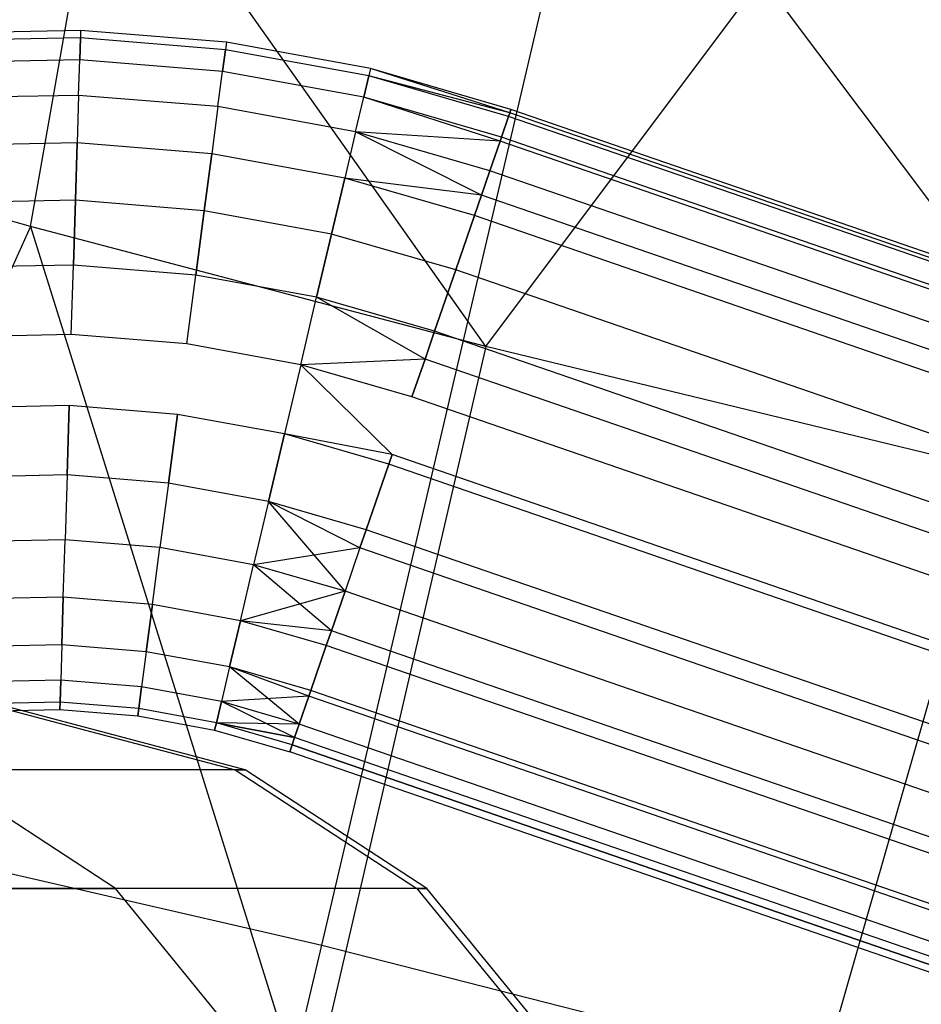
# Model space of a CAD drawing. Extents: x -11.4 to 11.4, y 1.8 to 24.6.
# Tile 105 of 199: x 2.414 to 2.54, y 13.307 to 13.444. Entities that reach past the tile are written whole.
import ezdxf

# ---------------------------------------------------------------- set-up
doc = ezdxf.new("R2010")
doc.units = 0
doc.header["$MEASUREMENT"] = 0
doc.layers.get('0').update_dxf_attribs({"color": 13, "linetype": 'CONTINUOUS'})

# ---------------------------------------------------------------- blocks, each defined once
blk = doc.blocks.new('GRUPUJ_4')
at = {"color": 0}
for p, q in [((13.82053, 11.57314, 3.48867), (13.83081, 11.63148, 3.43383)), ((13.82053, 11.57314, 3.48867), (13.83081, 11.63148, 3.43383)), ((13.88383, 11.55645, 3.48471), (13.83081, 11.63148, 3.43383)), ((13.88383, 11.55645, 3.48471), (13.83081, 11.63148, 3.43383)), ((13.86103, 11.47322, 5.01168), (13.89498, 11.61807, 5.0454)), ((13.86103, 11.47322, 5.01168), (13.89498, 11.61807, 5.0454)), ((13.88383, 11.55645, 3.48471), (13.92224, 11.60767, 3.42946)), ((13.88383, 11.55645, 3.48471), (13.92224, 11.60767, 3.42946)), ((13.97776, 11.53369, 3.48793), (13.92224, 11.60767, 3.42946)), ((13.97776, 11.53369, 3.48793), (13.92224, 11.60767, 3.42946)), ((13.82749, 11.60039, 24.69889), (13.80714, 11.59999, 24.69889)), ((13.82749, 11.60039, 24.69889), (13.80714, 11.59999, 24.69889)), ((13.82749, 11.60039, 24.69889), (13.82746, 11.59936, 24.70871)), ((13.82749, 11.60039, 24.69889), (13.82746, 11.59936, 24.70871)), ((13.82749, 11.60039, 24.69889), (13.82746, 11.59936, 24.68907)), ((13.82749, 11.60039, 24.69889), (13.82746, 11.59936, 24.68907)), ((13.84777, 11.59875, 24.69889), (13.82749, 11.60039, 24.69889)), ((13.84777, 11.59875, 24.69889), (13.82749, 11.60039, 24.69889)), ((13.82746, 11.59936, 24.70871), (13.80721, 11.59896, 24.70871)), ((13.82746, 11.59936, 24.70871), (13.80721, 11.59896, 24.70871)), ((13.82746, 11.59936, 24.68907), (13.80721, 11.59896, 24.68907)), ((13.82746, 11.59936, 24.68907), (13.80721, 11.59896, 24.68907)), ((13.82736, 11.59631, 24.71811), (13.82746, 11.59936, 24.70871)), ((13.82736, 11.59631, 24.71811), (13.82746, 11.59936, 24.70871)), ((13.82746, 11.59936, 24.68907), (13.82736, 11.59631, 24.67968)), ((13.82746, 11.59936, 24.68907), (13.82736, 11.59631, 24.67968)), ((13.84764, 11.59772, 24.70871), (13.82746, 11.59936, 24.70871)), ((13.84764, 11.59772, 24.70871), (13.82746, 11.59936, 24.70871)), ((13.84764, 11.59772, 24.68907), (13.82746, 11.59936, 24.68907)), ((13.84764, 11.59772, 24.68907), (13.82746, 11.59936, 24.68907)), ((13.84724, 11.5947, 24.71811), (13.84764, 11.59772, 24.70871)), ((13.84724, 11.5947, 24.71811), (13.84764, 11.59772, 24.70871)), ((13.84764, 11.59772, 24.68907), (13.84724, 11.5947, 24.67968)), ((13.84764, 11.59772, 24.68907), (13.84724, 11.5947, 24.67968)), ((13.84777, 11.59875, 24.69889), (13.84764, 11.59772, 24.70871)), ((13.84777, 11.59875, 24.69889), (13.84764, 11.59772, 24.70871)), ((13.84777, 11.59875, 24.69889), (13.84764, 11.59772, 24.68907)), ((13.84777, 11.59875, 24.69889), (13.84764, 11.59772, 24.68907)), ((13.86756, 11.59408, 24.70871), (13.84764, 11.59772, 24.70871)), ((13.86756, 11.59408, 24.70871), (13.84764, 11.59772, 24.70871)), ((13.86756, 11.59408, 24.68907), (13.84764, 11.59772, 24.68907)), ((13.86756, 11.59408, 24.68907), (13.84764, 11.59772, 24.68907)), ((13.86779, 11.59508, 24.69889), (13.84777, 11.59875, 24.69889)), ((13.86779, 11.59508, 24.69889), (13.84777, 11.59875, 24.69889)), ((13.93064, 11.45547, 5.01007), (13.97166, 11.59851, 5.04362)), ((13.93064, 11.45547, 5.01007), (13.97166, 11.59851, 5.04362)), ((13.82736, 11.59631, 24.71811), (13.80742, 11.59591, 24.71811)), ((13.82736, 11.59631, 24.71811), (13.80742, 11.59591, 24.71811)), ((13.82736, 11.59631, 24.67968), (13.80742, 11.59591, 24.67968)), ((13.82736, 11.59631, 24.67968), (13.80742, 11.59591, 24.67968)), ((13.82721, 11.59137, 24.72666), (13.82736, 11.59631, 24.71811)), ((13.82721, 11.59137, 24.72666), (13.82736, 11.59631, 24.71811)), ((13.82721, 11.59137, 24.67112), (13.82736, 11.59631, 24.67968)), ((13.82721, 11.59137, 24.67112), (13.82736, 11.59631, 24.67968)), ((13.84724, 11.5947, 24.71811), (13.82736, 11.59631, 24.71811)), ((13.84724, 11.5947, 24.71811), (13.82736, 11.59631, 24.71811)), ((13.84724, 11.5947, 24.67968), (13.82736, 11.59631, 24.67968)), ((13.84724, 11.5947, 24.67968), (13.82736, 11.59631, 24.67968)), ((13.86779, 11.59508, 24.69889), (13.86756, 11.59408, 24.70871)), ((13.86779, 11.59508, 24.69889), (13.86756, 11.59408, 24.70871)), ((13.86779, 11.59508, 24.69889), (13.86756, 11.59408, 24.68907)), ((13.86779, 11.59508, 24.69889), (13.86756, 11.59408, 24.68907)), ((13.88717, 11.58892, 24.70593), (13.86779, 11.59508, 24.69889)), ((13.88717, 11.58892, 24.69185), (13.86779, 11.59508, 24.69889)), ((13.88734, 11.58942, 24.69889), (13.86779, 11.59508, 24.69889)), ((13.88717, 11.58892, 24.69185), (13.86779, 11.59508, 24.69889)), ((13.88734, 11.58942, 24.69889), (13.86779, 11.59508, 24.69889)), ((13.88717, 11.58892, 24.70593), (13.86779, 11.59508, 24.69889)), ((13.84659, 11.5898, 24.72666), (13.84724, 11.5947, 24.71811)), ((13.84659, 11.5898, 24.72666), (13.84724, 11.5947, 24.71811)), ((13.84659, 11.5898, 24.67112), (13.84724, 11.5947, 24.67968)), ((13.84659, 11.5898, 24.67112), (13.84724, 11.5947, 24.67968)), ((13.86686, 11.5911, 24.71811), (13.84724, 11.5947, 24.71811)), ((13.86686, 11.5911, 24.71811), (13.84724, 11.5947, 24.71811)), ((13.86686, 11.5911, 24.67968), (13.84724, 11.5947, 24.67968)), ((13.86686, 11.5911, 24.67968), (13.84724, 11.5947, 24.67968)), ((13.86686, 11.5911, 24.71811), (13.86756, 11.59408, 24.70871)), ((13.86686, 11.5911, 24.71811), (13.86756, 11.59408, 24.70871)), ((13.86756, 11.59408, 24.68907), (13.86686, 11.5911, 24.67968)), ((13.86756, 11.59408, 24.68907), (13.86686, 11.5911, 24.67968)), ((13.88701, 11.58845, 24.70871), (13.86756, 11.59408, 24.70871)), ((13.88717, 11.58892, 24.70593), (13.86756, 11.59408, 24.70871)), ((13.88701, 11.58845, 24.70871), (13.86756, 11.59408, 24.70871)), ((13.88717, 11.58892, 24.70593), (13.86756, 11.59408, 24.70871)), ((13.88701, 11.58845, 24.68907), (13.86756, 11.59408, 24.68907)), ((13.88717, 11.58892, 24.69185), (13.86756, 11.59408, 24.68907)), ((13.88717, 11.58892, 24.69185), (13.86756, 11.59408, 24.68907)), ((13.88701, 11.58845, 24.68907), (13.86756, 11.59408, 24.68907)), ((13.82721, 11.59137, 24.72666), (13.80777, 11.59099, 24.72666)), ((13.82721, 11.59137, 24.72666), (13.80777, 11.59099, 24.72666)), ((13.82721, 11.59137, 24.67112), (13.80777, 11.59099, 24.67112)), ((13.82721, 11.59137, 24.67112), (13.80777, 11.59099, 24.67112)), ((13.82721, 11.59137, 24.72666), (13.82701, 11.58477, 24.734)), ((13.82721, 11.59137, 24.72666), (13.82701, 11.58477, 24.734)), ((13.82721, 11.59137, 24.67112), (13.82701, 11.58477, 24.66378)), ((13.82721, 11.59137, 24.67112), (13.82701, 11.58477, 24.66378)), ((13.84659, 11.5898, 24.72666), (13.82721, 11.59137, 24.72666)), ((13.84659, 11.5898, 24.72666), (13.82721, 11.59137, 24.72666)), ((13.84659, 11.5898, 24.67112), (13.82721, 11.59137, 24.67112)), ((13.84659, 11.5898, 24.67112), (13.82721, 11.59137, 24.67112)), ((13.86572, 11.5863, 24.72666), (13.86686, 11.5911, 24.71811)), ((13.86572, 11.5863, 24.72666), (13.86686, 11.5911, 24.71811)), ((13.86572, 11.5863, 24.67112), (13.86686, 11.5911, 24.67968)), ((13.86572, 11.5863, 24.67112), (13.86686, 11.5911, 24.67968)), ((13.88582, 11.585, 24.71939), (13.86686, 11.5911, 24.71811)), ((13.88601, 11.58556, 24.71811), (13.86686, 11.5911, 24.71811)), ((13.88582, 11.585, 24.71939), (13.86686, 11.5911, 24.71811)), ((13.88601, 11.58556, 24.71811), (13.86686, 11.5911, 24.71811)), ((13.88601, 11.58556, 24.67968), (13.86686, 11.5911, 24.67968)), ((13.88601, 11.58556, 24.67968), (13.86686, 11.5911, 24.67968)), ((13.88582, 11.585, 24.67839), (13.86686, 11.5911, 24.67968)), ((13.88582, 11.585, 24.67839), (13.86686, 11.5911, 24.67968)), ((13.84659, 11.5898, 24.72666), (13.84573, 11.58325, 24.734)), ((13.84659, 11.5898, 24.72666), (13.84573, 11.58325, 24.734)), ((13.84659, 11.5898, 24.67112), (13.84573, 11.58325, 24.66378)), ((13.84659, 11.5898, 24.67112), (13.84573, 11.58325, 24.66378)), ((13.86572, 11.5863, 24.72666), (13.84659, 11.5898, 24.72666)), ((13.86572, 11.5863, 24.72666), (13.84659, 11.5898, 24.72666)), ((13.86572, 11.5863, 24.67112), (13.84659, 11.5898, 24.67112)), ((13.86572, 11.5863, 24.67112), (13.84659, 11.5898, 24.67112)), ((13.88734, 11.58942, 24.69889), (13.88717, 11.58892, 24.69185)), ((13.88717, 11.58892, 24.70593), (13.88734, 11.58942, 24.69889)), ((13.88734, 11.58942, 24.69889), (13.88717, 11.58892, 24.69185)), ((13.88717, 11.58892, 24.70593), (13.88734, 11.58942, 24.69889)), ((14.07648, 11.52425, 24.69889), (13.88734, 11.58942, 24.69889)), ((14.07648, 11.52425, 24.69889), (13.88734, 11.58942, 24.69889)), ((13.88601, 11.58556, 24.71811), (13.88701, 11.58845, 24.70871)), ((13.88701, 11.58845, 24.68907), (13.88601, 11.58556, 24.67968)), ((13.88601, 11.58556, 24.71811), (13.88701, 11.58845, 24.70871)), ((13.88701, 11.58845, 24.68907), (13.88601, 11.58556, 24.67968)), ((13.88701, 11.58845, 24.70871), (13.88717, 11.58892, 24.70593)), ((13.88717, 11.58892, 24.69185), (13.88701, 11.58845, 24.68907)), ((13.88701, 11.58845, 24.70871), (13.88717, 11.58892, 24.70593)), ((13.88717, 11.58892, 24.69185), (13.88701, 11.58845, 24.68907)), ((14.07614, 11.52328, 24.70871), (13.88701, 11.58845, 24.70871)), ((14.07614, 11.52328, 24.70871), (13.88701, 11.58845, 24.70871)), ((14.07614, 11.52328, 24.68907), (13.88701, 11.58845, 24.68907)), ((14.07614, 11.52328, 24.68907), (13.88701, 11.58845, 24.68907)), ((14.07631, 11.52375, 24.69185), (13.88717, 11.58892, 24.69185)), ((14.07631, 11.52375, 24.70593), (13.88717, 11.58892, 24.70593)), ((14.07631, 11.52375, 24.69185), (13.88717, 11.58892, 24.69185)), ((14.07631, 11.52375, 24.70593), (13.88717, 11.58892, 24.70593)), ((13.86572, 11.5863, 24.72666), (13.86421, 11.57986, 24.734)), ((13.86572, 11.5863, 24.72666), (13.86421, 11.57986, 24.734)), ((13.86572, 11.5863, 24.67112), (13.86421, 11.57986, 24.66378)), ((13.86572, 11.5863, 24.67112), (13.86421, 11.57986, 24.66378)), ((13.88324, 11.5775, 24.73103), (13.86572, 11.5863, 24.72666)), ((13.88441, 11.58089, 24.72666), (13.86572, 11.5863, 24.72666)), ((13.88324, 11.5775, 24.73103), (13.86572, 11.5863, 24.72666)), ((13.88582, 11.585, 24.71939), (13.86572, 11.5863, 24.72666)), ((13.88441, 11.58089, 24.72666), (13.86572, 11.5863, 24.72666)), ((13.88582, 11.585, 24.71939), (13.86572, 11.5863, 24.72666)), ((13.88582, 11.585, 24.67839), (13.86572, 11.5863, 24.67112)), ((13.88441, 11.58089, 24.67112), (13.86572, 11.5863, 24.67112)), ((13.88324, 11.5775, 24.66676), (13.86572, 11.5863, 24.67112)), ((13.88324, 11.5775, 24.66676), (13.86572, 11.5863, 24.67112)), ((13.88441, 11.58089, 24.67112), (13.86572, 11.5863, 24.67112)), ((13.88582, 11.585, 24.67839), (13.86572, 11.5863, 24.67112)), ((13.88582, 11.585, 24.71939), (13.88601, 11.58556, 24.71811)), ((13.88601, 11.58556, 24.67968), (13.88582, 11.585, 24.67839)), ((13.88582, 11.585, 24.71939), (13.88601, 11.58556, 24.71811)), ((13.88601, 11.58556, 24.67968), (13.88582, 11.585, 24.67839)), ((14.07515, 11.52039, 24.71811), (13.88601, 11.58556, 24.71811)), ((14.07515, 11.52039, 24.67968), (13.88601, 11.58556, 24.67968)), ((14.07515, 11.52039, 24.71811), (13.88601, 11.58556, 24.71811)), ((14.07515, 11.52039, 24.67968), (13.88601, 11.58556, 24.67968)), ((13.82701, 11.58477, 24.734), (13.80823, 11.5844, 24.734)), ((13.82701, 11.58477, 24.734), (13.80823, 11.5844, 24.734)), ((13.82701, 11.58477, 24.66378), (13.80823, 11.5844, 24.66378)), ((13.82701, 11.58477, 24.66378), (13.80823, 11.5844, 24.66378)), ((13.82676, 11.57678, 24.73981), (13.82701, 11.58477, 24.734)), ((13.82676, 11.57678, 24.73981), (13.82701, 11.58477, 24.734)), ((13.82701, 11.58477, 24.66378), (13.82676, 11.57678, 24.65798)), ((13.82701, 11.58477, 24.66378), (13.82676, 11.57678, 24.65798)), ((13.84573, 11.58325, 24.734), (13.82701, 11.58477, 24.734)), ((13.84573, 11.58325, 24.734), (13.82701, 11.58477, 24.734)), ((13.84573, 11.58325, 24.66378), (13.82701, 11.58477, 24.66378)), ((13.84573, 11.58325, 24.66378), (13.82701, 11.58477, 24.66378)), ((13.88441, 11.58089, 24.72666), (13.88582, 11.585, 24.71939)), ((13.88582, 11.585, 24.67839), (13.88441, 11.58089, 24.67112)), ((13.88441, 11.58089, 24.72666), (13.88582, 11.585, 24.71939)), ((13.88582, 11.585, 24.67839), (13.88441, 11.58089, 24.67112)), ((14.07496, 11.51983, 24.71939), (13.88582, 11.585, 24.71939)), ((14.07496, 11.51983, 24.71939), (13.88582, 11.585, 24.71939)), ((14.07496, 11.51983, 24.67839), (13.88582, 11.585, 24.67839)), ((14.07496, 11.51983, 24.67839), (13.88582, 11.585, 24.67839)), ((13.84469, 11.57533, 24.73981), (13.84573, 11.58325, 24.734)), ((13.84469, 11.57533, 24.73981), (13.84573, 11.58325, 24.734)), ((13.84573, 11.58325, 24.66378), (13.84469, 11.57533, 24.65798)), ((13.84573, 11.58325, 24.66378), (13.84469, 11.57533, 24.65798)), ((13.86421, 11.57986, 24.734), (13.84573, 11.58325, 24.734)), ((13.86421, 11.57986, 24.734), (13.84573, 11.58325, 24.734)), ((13.86421, 11.57986, 24.66378), (13.84573, 11.58325, 24.66378)), ((13.86421, 11.57986, 24.66378), (13.84573, 11.58325, 24.66378)), ((13.82053, 11.57314, 3.48867), (13.7907, 11.58139, 3.49228)), ((13.82053, 11.57314, 3.48867), (13.7907, 11.58139, 3.49228)), ((13.86238, 11.57209, 24.73981), (13.86421, 11.57986, 24.734)), ((13.86238, 11.57209, 24.73981), (13.86421, 11.57986, 24.734)), ((13.86421, 11.57986, 24.66378), (13.86238, 11.57209, 24.65798)), ((13.86421, 11.57986, 24.66378), (13.86238, 11.57209, 24.65798)), ((13.88324, 11.5775, 24.73103), (13.86421, 11.57986, 24.734)), ((13.88225, 11.57465, 24.734), (13.86421, 11.57986, 24.734)), ((13.88225, 11.57465, 24.734), (13.86421, 11.57986, 24.734)), ((13.88324, 11.5775, 24.73103), (13.86421, 11.57986, 24.734)), ((13.88324, 11.5775, 24.66676), (13.86421, 11.57986, 24.66378)), ((13.88324, 11.5775, 24.66676), (13.86421, 11.57986, 24.66378)), ((13.88225, 11.57465, 24.66378), (13.86421, 11.57986, 24.66378)), ((13.88225, 11.57465, 24.66378), (13.86421, 11.57986, 24.66378)), ((13.88441, 11.58089, 24.67112), (13.88324, 11.5775, 24.66676)), ((13.88324, 11.5775, 24.73103), (13.88441, 11.58089, 24.72666)), ((13.88324, 11.5775, 24.73103), (13.88441, 11.58089, 24.72666)), ((13.88441, 11.58089, 24.67112), (13.88324, 11.5775, 24.66676)), ((14.07354, 11.51572, 24.67112), (13.88441, 11.58089, 24.67112)), ((14.07354, 11.51572, 24.72666), (13.88441, 11.58089, 24.72666)), ((14.07354, 11.51572, 24.72666), (13.88441, 11.58089, 24.72666)), ((14.07354, 11.51572, 24.67112), (13.88441, 11.58089, 24.67112)), ((13.88324, 11.5775, 24.66676), (13.88225, 11.57465, 24.66378)), ((13.88225, 11.57465, 24.734), (13.88324, 11.5775, 24.73103)), ((13.88225, 11.57465, 24.734), (13.88324, 11.5775, 24.73103)), ((13.88324, 11.5775, 24.66676), (13.88225, 11.57465, 24.66378)), ((14.07237, 11.51233, 24.66676), (13.88324, 11.5775, 24.66676)), ((14.07237, 11.51233, 24.66676), (13.88324, 11.5775, 24.66676)), ((14.07237, 11.51233, 24.73103), (13.88324, 11.5775, 24.73103)), ((14.07237, 11.51233, 24.73103), (13.88324, 11.5775, 24.73103)), ((13.82676, 11.57678, 24.73981), (13.80879, 11.57643, 24.73981)), ((13.82676, 11.57678, 24.73981), (13.80879, 11.57643, 24.73981)), ((13.82676, 11.57678, 24.65798), (13.80879, 11.57643, 24.65798)), ((13.82676, 11.57678, 24.65798), (13.80879, 11.57643, 24.65798)), ((13.82649, 11.56776, 24.74382), (13.82676, 11.57678, 24.73981)), ((13.82649, 11.56776, 24.74382), (13.82676, 11.57678, 24.73981)), ((13.82676, 11.57678, 24.65798), (13.82649, 11.56776, 24.65396)), ((13.82676, 11.57678, 24.65798), (13.82649, 11.56776, 24.65396)), ((13.84469, 11.57533, 24.73981), (13.82676, 11.57678, 24.73981)), ((13.84469, 11.57533, 24.73981), (13.82676, 11.57678, 24.73981)), ((13.84469, 11.57533, 24.65798), (13.82676, 11.57678, 24.65798)), ((13.84469, 11.57533, 24.65798), (13.82676, 11.57678, 24.65798)), ((13.84351, 11.56638, 24.74382), (13.84469, 11.57533, 24.73981)), ((13.84351, 11.56638, 24.74382), (13.84469, 11.57533, 24.73981)), ((13.84469, 11.57533, 24.65798), (13.84351, 11.56638, 24.65396)), ((13.84469, 11.57533, 24.65798), (13.84351, 11.56638, 24.65396)), ((13.86238, 11.57209, 24.73981), (13.84469, 11.57533, 24.73981)), ((13.86238, 11.57209, 24.73981), (13.84469, 11.57533, 24.73981)), ((13.86238, 11.57209, 24.65798), (13.84469, 11.57533, 24.65798)), ((13.86238, 11.57209, 24.65798), (13.84469, 11.57533, 24.65798)), ((13.88225, 11.57465, 24.66378), (13.87965, 11.56709, 24.65798)), ((13.87965, 11.56709, 24.73981), (13.88225, 11.57465, 24.734)), ((13.87965, 11.56709, 24.73981), (13.88225, 11.57465, 24.734)), ((13.88225, 11.57465, 24.66378), (13.87965, 11.56709, 24.65798)), ((14.07139, 11.50947, 24.66378), (13.88225, 11.57465, 24.66378)), ((14.07139, 11.50947, 24.734), (13.88225, 11.57465, 24.734)), ((14.07139, 11.50947, 24.66378), (13.88225, 11.57465, 24.66378)), ((14.07139, 11.50947, 24.734), (13.88225, 11.57465, 24.734)), ((13.82053, 11.57314, 3.48867), (13.77487, 11.47226, 3.59769)), ((13.82053, 11.57314, 3.48867), (13.77487, 11.47226, 3.59769)), ((13.88383, 11.55645, 3.48471), (13.82053, 11.57314, 3.48867)), ((13.82053, 11.57314, 3.48867), (13.85908, 11.44971, 3.59084)), ((13.82053, 11.57314, 3.48867), (13.85908, 11.44971, 3.59084)), ((13.88383, 11.55645, 3.48471), (13.82053, 11.57314, 3.48867)), ((13.86031, 11.56331, 24.74382), (13.86238, 11.57209, 24.73981)), ((13.86031, 11.56331, 24.74382), (13.86238, 11.57209, 24.73981)), ((13.86238, 11.57209, 24.65798), (13.86031, 11.56331, 24.65396)), ((13.86238, 11.57209, 24.65798), (13.86031, 11.56331, 24.65396)), ((13.87965, 11.56709, 24.73981), (13.86238, 11.57209, 24.73981)), ((13.87965, 11.56709, 24.73981), (13.86238, 11.57209, 24.73981)), ((13.87965, 11.56709, 24.65798), (13.86238, 11.57209, 24.65798)), ((13.87965, 11.56709, 24.65798), (13.86238, 11.57209, 24.65798)), ((13.82649, 11.56776, 24.74382), (13.80942, 11.56742, 24.74382)), ((13.82649, 11.56776, 24.74382), (13.80942, 11.56742, 24.74382)), ((13.82649, 11.56776, 24.65396), (13.80942, 11.56742, 24.65396)), ((13.82649, 11.56776, 24.65396), (13.80942, 11.56742, 24.65396)), ((13.82619, 11.5581, 24.74588), (13.82649, 11.56776, 24.74382)), ((13.82619, 11.5581, 24.74588), (13.82649, 11.56776, 24.74382)), ((13.82619, 11.5581, 24.65191), (13.82649, 11.56776, 24.65396)), ((13.82619, 11.5581, 24.65191), (13.82649, 11.56776, 24.65396)), ((13.84351, 11.56638, 24.74382), (13.82649, 11.56776, 24.74382)), ((13.84351, 11.56638, 24.74382), (13.82649, 11.56776, 24.74382)), ((13.84351, 11.56638, 24.65396), (13.82649, 11.56776, 24.65396)), ((13.84351, 11.56638, 24.65396), (13.82649, 11.56776, 24.65396)), ((13.84225, 11.5568, 24.74588), (13.84351, 11.56638, 24.74382)), ((13.84225, 11.5568, 24.74588), (13.84351, 11.56638, 24.74382)), ((13.84225, 11.5568, 24.65191), (13.84351, 11.56638, 24.65396)), ((13.84225, 11.5568, 24.65191), (13.84351, 11.56638, 24.65396)), ((13.86031, 11.56331, 24.74382), (13.84351, 11.56638, 24.74382)), ((13.86031, 11.56331, 24.74382), (13.84351, 11.56638, 24.74382)), ((13.86031, 11.56331, 24.65396), (13.84351, 11.56638, 24.65396)), ((13.86031, 11.56331, 24.65396), (13.84351, 11.56638, 24.65396)), ((13.87671, 11.55856, 24.74382), (13.87965, 11.56709, 24.73981)), ((13.87965, 11.56709, 24.65798), (13.87671, 11.55856, 24.65396)), ((13.87671, 11.55856, 24.74382), (13.87965, 11.56709, 24.73981)), ((13.87965, 11.56709, 24.65798), (13.87671, 11.55856, 24.65396)), ((14.06879, 11.50192, 24.73981), (13.87965, 11.56709, 24.73981)), ((14.06879, 11.50192, 24.65798), (13.87965, 11.56709, 24.65798)), ((14.06879, 11.50192, 24.73981), (13.87965, 11.56709, 24.73981)), ((14.06879, 11.50192, 24.65798), (13.87965, 11.56709, 24.65798)), ((13.85809, 11.5539, 24.74588), (13.86031, 11.56331, 24.74382)), ((13.85809, 11.5539, 24.74588), (13.86031, 11.56331, 24.74382)), ((13.85809, 11.5539, 24.65191), (13.86031, 11.56331, 24.65396)), ((13.85809, 11.5539, 24.65191), (13.86031, 11.56331, 24.65396)), ((13.87538, 11.5547, 24.74495), (13.86031, 11.56331, 24.74382)), ((13.87671, 11.55856, 24.74382), (13.86031, 11.56331, 24.74382)), ((13.87671, 11.55856, 24.74382), (13.86031, 11.56331, 24.74382)), ((13.87538, 11.5547, 24.74495), (13.86031, 11.56331, 24.74382)), ((13.87538, 11.5547, 24.65283), (13.86031, 11.56331, 24.65396)), ((13.87671, 11.55856, 24.65396), (13.86031, 11.56331, 24.65396)), ((13.87671, 11.55856, 24.65396), (13.86031, 11.56331, 24.65396)), ((13.87538, 11.5547, 24.65283), (13.86031, 11.56331, 24.65396)), ((13.82619, 11.5581, 24.74588), (13.81009, 11.55779, 24.74588)), ((13.82619, 11.5581, 24.74588), (13.81009, 11.55779, 24.74588)), ((13.82619, 11.5581, 24.65191), (13.81009, 11.55779, 24.65191)), ((13.82619, 11.5581, 24.65191), (13.81009, 11.55779, 24.65191)), ((13.84225, 11.5568, 24.74588), (13.82619, 11.5581, 24.74588)), ((13.84225, 11.5568, 24.74588), (13.82619, 11.5581, 24.74588)), ((13.84225, 11.5568, 24.65191), (13.82619, 11.5581, 24.65191)), ((13.84225, 11.5568, 24.65191), (13.82619, 11.5581, 24.65191)), ((13.87538, 11.5547, 24.74495), (13.87671, 11.55856, 24.74382)), ((13.87671, 11.55856, 24.65396), (13.87538, 11.5547, 24.65283)), ((13.87538, 11.5547, 24.74495), (13.87671, 11.55856, 24.74382)), ((13.87671, 11.55856, 24.65396), (13.87538, 11.5547, 24.65283)), ((14.06585, 11.49339, 24.74382), (13.87671, 11.55856, 24.74382)), ((14.06585, 11.49339, 24.74382), (13.87671, 11.55856, 24.74382)), ((14.06585, 11.49339, 24.65396), (13.87671, 11.55856, 24.65396)), ((14.06585, 11.49339, 24.65396), (13.87671, 11.55856, 24.65396)), ((13.85809, 11.5539, 24.74588), (13.84225, 11.5568, 24.74588)), ((13.85809, 11.5539, 24.74588), (13.84225, 11.5568, 24.74588)), ((13.85809, 11.5539, 24.65191), (13.84225, 11.5568, 24.65191)), ((13.85809, 11.5539, 24.65191), (13.84225, 11.5568, 24.65191)), ((13.88383, 11.55645, 3.48471), (13.85908, 11.44971, 3.59084)), ((13.88383, 11.55645, 3.48471), (13.85908, 11.44971, 3.59084)), ((13.97776, 11.53369, 3.48793), (13.88383, 11.55645, 3.48471)), ((13.97776, 11.53369, 3.48793), (13.88383, 11.55645, 3.48471)), ((13.85809, 11.5539, 24.74588), (13.85583, 11.54429, 24.74588)), ((13.85809, 11.5539, 24.74588), (13.85583, 11.54429, 24.74588)), ((13.85809, 11.5539, 24.65191), (13.85583, 11.54429, 24.65191)), ((13.85809, 11.5539, 24.65191), (13.85583, 11.54429, 24.65191)), ((13.87538, 11.5547, 24.74495), (13.85809, 11.5539, 24.74588)), ((13.87538, 11.5547, 24.74495), (13.85809, 11.5539, 24.74588)), ((13.87538, 11.5547, 24.65283), (13.85809, 11.5539, 24.65191)), ((13.87538, 11.5547, 24.65283), (13.85809, 11.5539, 24.65191)), ((13.8708, 11.54142, 24.74601), (13.85809, 11.5539, 24.74588)), ((13.87356, 11.54943, 24.74588), (13.85809, 11.5539, 24.74588)), ((13.87356, 11.54943, 24.74588), (13.85809, 11.5539, 24.74588)), ((13.8708, 11.54142, 24.74601), (13.85809, 11.5539, 24.74588)), ((13.8708, 11.54142, 24.65178), (13.85809, 11.5539, 24.65191)), ((13.87356, 11.54943, 24.65191), (13.85809, 11.5539, 24.65191)), ((13.8708, 11.54142, 24.65178), (13.85809, 11.5539, 24.65191)), ((13.87356, 11.54943, 24.65191), (13.85809, 11.5539, 24.65191)), ((13.87356, 11.54943, 24.74588), (13.87538, 11.5547, 24.74495)), ((13.87538, 11.5547, 24.65283), (13.87356, 11.54943, 24.65191)), ((13.87356, 11.54943, 24.74588), (13.87538, 11.5547, 24.74495)), ((13.87538, 11.5547, 24.65283), (13.87356, 11.54943, 24.65191)), ((14.06451, 11.48953, 24.74495), (13.87538, 11.5547, 24.74495)), ((14.06451, 11.48953, 24.74495), (13.87538, 11.5547, 24.74495)), ((14.06451, 11.48953, 24.65283), (13.87538, 11.5547, 24.65283)), ((14.06451, 11.48953, 24.65283), (13.87538, 11.5547, 24.65283)), ((14.0627, 11.48425, 24.74588), (13.87356, 11.54943, 24.74588)), ((14.0627, 11.48425, 24.65191), (13.87356, 11.54943, 24.65191)), ((14.0627, 11.48425, 24.74588), (13.87356, 11.54943, 24.74588)), ((14.0627, 11.48425, 24.65191), (13.87356, 11.54943, 24.65191)), ((13.82589, 11.54823, 24.74588), (13.81078, 11.54793, 24.74588)), ((13.82589, 11.54823, 24.74588), (13.81078, 11.54793, 24.74588)), ((13.82589, 11.54823, 24.65191), (13.81078, 11.54793, 24.65191)), ((13.82589, 11.54823, 24.65191), (13.81078, 11.54793, 24.65191)), ((13.8256, 11.53858, 24.74382), (13.82589, 11.54823, 24.74588)), ((13.8256, 11.53858, 24.74382), (13.82589, 11.54823, 24.74588)), ((13.82589, 11.54823, 24.65191), (13.8256, 11.53858, 24.65396)), ((13.82589, 11.54823, 24.65191), (13.8256, 11.53858, 24.65396)), ((13.84096, 11.54701, 24.74588), (13.82589, 11.54823, 24.74588)), ((13.84096, 11.54701, 24.74588), (13.82589, 11.54823, 24.74588)), ((13.84096, 11.54701, 24.65191), (13.82589, 11.54823, 24.65191)), ((13.84096, 11.54701, 24.65191), (13.82589, 11.54823, 24.65191)), ((13.8397, 11.53743, 24.74382), (13.84096, 11.54701, 24.74588)), ((13.8397, 11.53743, 24.74382), (13.84096, 11.54701, 24.74588)), ((13.84096, 11.54701, 24.65191), (13.8397, 11.53743, 24.65396)), ((13.84096, 11.54701, 24.65191), (13.8397, 11.53743, 24.65396)), ((13.85583, 11.54429, 24.74588), (13.84096, 11.54701, 24.74588)), ((13.85583, 11.54429, 24.74588), (13.84096, 11.54701, 24.74588)), ((13.85583, 11.54429, 24.65191), (13.84096, 11.54701, 24.65191)), ((13.85583, 11.54429, 24.65191), (13.84096, 11.54701, 24.65191)), ((13.85361, 11.53488, 24.74382), (13.85583, 11.54429, 24.74588)), ((13.85361, 11.53488, 24.74382), (13.85583, 11.54429, 24.74588)), ((13.85583, 11.54429, 24.65191), (13.85361, 11.53488, 24.65396)), ((13.85583, 11.54429, 24.65191), (13.85361, 11.53488, 24.65396)), ((13.87034, 11.54009, 24.74588), (13.85583, 11.54429, 24.74588)), ((13.8708, 11.54142, 24.74601), (13.85583, 11.54429, 24.74588)), ((13.8708, 11.54142, 24.74601), (13.85583, 11.54429, 24.74588)), ((13.87034, 11.54009, 24.74588), (13.85583, 11.54429, 24.74588)), ((13.8708, 11.54142, 24.65178), (13.85583, 11.54429, 24.65191)), ((13.87034, 11.54009, 24.65191), (13.85583, 11.54429, 24.65191)), ((13.8708, 11.54142, 24.65178), (13.85583, 11.54429, 24.65191)), ((13.87034, 11.54009, 24.65191), (13.85583, 11.54429, 24.65191)), ((13.87034, 11.54009, 24.74588), (13.8708, 11.54142, 24.74601)), ((13.87034, 11.54009, 24.74588), (13.8708, 11.54142, 24.74601)), ((13.8708, 11.54142, 24.65178), (13.87034, 11.54009, 24.65191)), ((13.8708, 11.54142, 24.65178), (13.87034, 11.54009, 24.65191)), ((14.05994, 11.47625, 24.74601), (13.8708, 11.54142, 24.74601)), ((14.05994, 11.47625, 24.65178), (13.8708, 11.54142, 24.65178)), ((14.05994, 11.47625, 24.74601), (13.8708, 11.54142, 24.74601)), ((14.05994, 11.47625, 24.65178), (13.8708, 11.54142, 24.65178)), ((13.8672, 11.53095, 24.74382), (13.87034, 11.54009, 24.74588)), ((13.8672, 11.53095, 24.74382), (13.87034, 11.54009, 24.74588)), ((13.87034, 11.54009, 24.65191), (13.8672, 11.53095, 24.65396)), ((13.87034, 11.54009, 24.65191), (13.8672, 11.53095, 24.65396)), ((14.05948, 11.47492, 24.74588), (13.87034, 11.54009, 24.74588)), ((14.05948, 11.47492, 24.74588), (13.87034, 11.54009, 24.74588)), ((14.05948, 11.47492, 24.65191), (13.87034, 11.54009, 24.65191)), ((14.05948, 11.47492, 24.65191), (13.87034, 11.54009, 24.65191)), ((13.8256, 11.53858, 24.74382), (13.81145, 11.5383, 24.74382)), ((13.8256, 11.53858, 24.74382), (13.81145, 11.5383, 24.74382)), ((13.8256, 11.53858, 24.65396), (13.81145, 11.5383, 24.65396)), ((13.8256, 11.53858, 24.65396), (13.81145, 11.5383, 24.65396)), ((13.8256, 11.53858, 24.74382), (13.82532, 11.52956, 24.73981)), ((13.8256, 11.53858, 24.74382), (13.82532, 11.52956, 24.73981)), ((13.8256, 11.53858, 24.65396), (13.82532, 11.52956, 24.65798)), ((13.8256, 11.53858, 24.65396), (13.82532, 11.52956, 24.65798)), ((13.8397, 11.53743, 24.74382), (13.8256, 11.53858, 24.74382)), ((13.8397, 11.53743, 24.74382), (13.8256, 11.53858, 24.74382)), ((13.8397, 11.53743, 24.65396), (13.8256, 11.53858, 24.65396)), ((13.8397, 11.53743, 24.65396), (13.8256, 11.53858, 24.65396)), ((13.8397, 11.53743, 24.74382), (13.83852, 11.52849, 24.73981)), ((13.8397, 11.53743, 24.74382), (13.83852, 11.52849, 24.73981)), ((13.8397, 11.53743, 24.65396), (13.83852, 11.52849, 24.65798)), ((13.8397, 11.53743, 24.65396), (13.83852, 11.52849, 24.65798)), ((13.85361, 11.53488, 24.74382), (13.8397, 11.53743, 24.74382)), ((13.85361, 11.53488, 24.74382), (13.8397, 11.53743, 24.74382)), ((13.85361, 11.53488, 24.65396), (13.8397, 11.53743, 24.65396)), ((13.85361, 11.53488, 24.65396), (13.8397, 11.53743, 24.65396)), ((13.85361, 11.53488, 24.74382), (13.85154, 11.5261, 24.73981)), ((13.85361, 11.53488, 24.74382), (13.85154, 11.5261, 24.73981)), ((13.85361, 11.53488, 24.65396), (13.85154, 11.5261, 24.65798)), ((13.85361, 11.53488, 24.65396), (13.85154, 11.5261, 24.65798)), ((13.86426, 11.52242, 24.73981), (13.85361, 11.53488, 24.74382)), ((13.86633, 11.52844, 24.74287), (13.85361, 11.53488, 24.74382)), ((13.8672, 11.53095, 24.74382), (13.85361, 11.53488, 24.74382)), ((13.8672, 11.53095, 24.74382), (13.85361, 11.53488, 24.74382)), ((13.86633, 11.52844, 24.74287), (13.85361, 11.53488, 24.74382)), ((13.86426, 11.52242, 24.73981), (13.85361, 11.53488, 24.74382)), ((13.8672, 11.53095, 24.65396), (13.85361, 11.53488, 24.65396)), ((13.86633, 11.52844, 24.65491), (13.85361, 11.53488, 24.65396)), ((13.8672, 11.53095, 24.65396), (13.85361, 11.53488, 24.65396)), ((13.86633, 11.52844, 24.65491), (13.85361, 11.53488, 24.65396)), ((13.86633, 11.52844, 24.74287), (13.8672, 11.53095, 24.74382)), ((13.86633, 11.52844, 24.74287), (13.8672, 11.53095, 24.74382)), ((13.8672, 11.53095, 24.65396), (13.86633, 11.52844, 24.65491)), ((13.8672, 11.53095, 24.65396), (13.86633, 11.52844, 24.65491)), ((14.05633, 11.46578, 24.74382), (13.8672, 11.53095, 24.74382)), ((14.05633, 11.46578, 24.74382), (13.8672, 11.53095, 24.74382)), ((14.05633, 11.46578, 24.65396), (13.8672, 11.53095, 24.65396)), ((14.05633, 11.46578, 24.65396), (13.8672, 11.53095, 24.65396)), ((13.82532, 11.52956, 24.73981), (13.81208, 11.5293, 24.73981)), ((13.82532, 11.52956, 24.73981), (13.81208, 11.5293, 24.73981)), ((13.82532, 11.52956, 24.65798), (13.81208, 11.5293, 24.65798)), ((13.82532, 11.52956, 24.65798), (13.81208, 11.5293, 24.65798)), ((13.82508, 11.52157, 24.734), (13.82532, 11.52956, 24.73981)), ((13.82508, 11.52157, 24.734), (13.82532, 11.52956, 24.73981)), ((13.82508, 11.52157, 24.66378), (13.82532, 11.52956, 24.65798)), ((13.82508, 11.52157, 24.66378), (13.82532, 11.52956, 24.65798)), ((13.83852, 11.52849, 24.73981), (13.82532, 11.52956, 24.73981)), ((13.83852, 11.52849, 24.73981), (13.82532, 11.52956, 24.73981)), ((13.83852, 11.52849, 24.65798), (13.82532, 11.52956, 24.65798)), ((13.83852, 11.52849, 24.65798), (13.82532, 11.52956, 24.65798)), ((13.83747, 11.52057, 24.734), (13.83852, 11.52849, 24.73981)), ((13.83747, 11.52057, 24.734), (13.83852, 11.52849, 24.73981)), ((13.83747, 11.52057, 24.66378), (13.83852, 11.52849, 24.65798)), ((13.83747, 11.52057, 24.66378), (13.83852, 11.52849, 24.65798)), ((13.85154, 11.5261, 24.73981), (13.83852, 11.52849, 24.73981)), ((13.85154, 11.5261, 24.73981), (13.83852, 11.52849, 24.73981)), ((13.85154, 11.5261, 24.65798), (13.83852, 11.52849, 24.65798)), ((13.85154, 11.5261, 24.65798), (13.83852, 11.52849, 24.65798)), ((13.86633, 11.52844, 24.65491), (13.85154, 11.5261, 24.65798)), ((13.86633, 11.52844, 24.65491), (13.85154, 11.5261, 24.65798)), ((13.86633, 11.52844, 24.65491), (13.86426, 11.52242, 24.65798)), ((13.86633, 11.52844, 24.65491), (13.86426, 11.52242, 24.65798)), ((14.05547, 11.46327, 24.74287), (13.86633, 11.52844, 24.74287)), ((14.05547, 11.46327, 24.74287), (13.86633, 11.52844, 24.74287)), ((14.05547, 11.46327, 24.65491), (13.86633, 11.52844, 24.65491)), ((14.05547, 11.46327, 24.65491), (13.86633, 11.52844, 24.65491)), ((13.84971, 11.51832, 24.734), (13.85154, 11.5261, 24.73981)), ((13.84971, 11.51832, 24.734), (13.85154, 11.5261, 24.73981)), ((13.84971, 11.51832, 24.66378), (13.85154, 11.5261, 24.65798)), ((13.84971, 11.51832, 24.66378), (13.85154, 11.5261, 24.65798)), ((13.86236, 11.51691, 24.73583), (13.85154, 11.5261, 24.73981)), ((13.86426, 11.52242, 24.73981), (13.85154, 11.5261, 24.73981)), ((13.86236, 11.51691, 24.73583), (13.85154, 11.5261, 24.73981)), ((13.86426, 11.52242, 24.73981), (13.85154, 11.5261, 24.73981)), ((13.86426, 11.52242, 24.65798), (13.85154, 11.5261, 24.65798)), ((13.86426, 11.52242, 24.65798), (13.85154, 11.5261, 24.65798)), ((13.86426, 11.52242, 24.65798), (13.84971, 11.51832, 24.66378)), ((13.86426, 11.52242, 24.65798), (13.84971, 11.51832, 24.66378)), ((13.86236, 11.51691, 24.73583), (13.86426, 11.52242, 24.73981)), ((13.86236, 11.51691, 24.73583), (13.86426, 11.52242, 24.73981)), ((13.86426, 11.52242, 24.65798), (13.86236, 11.51691, 24.66196)), ((13.86426, 11.52242, 24.65798), (13.86236, 11.51691, 24.66196)), ((14.05339, 11.45725, 24.73981), (13.86426, 11.52242, 24.73981)), ((14.05339, 11.45725, 24.73981), (13.86426, 11.52242, 24.73981)), ((14.05339, 11.45725, 24.65798), (13.86426, 11.52242, 24.65798)), ((14.05339, 11.45725, 24.65798), (13.86426, 11.52242, 24.65798)), ((13.82508, 11.52157, 24.734), (13.81264, 11.52133, 24.734)), ((13.82508, 11.52157, 24.734), (13.81264, 11.52133, 24.734)), ((13.82508, 11.52157, 24.66378), (13.81264, 11.52133, 24.66378)), ((13.82508, 11.52157, 24.66378), (13.81264, 11.52133, 24.66378)), ((13.82488, 11.51496, 24.72666), (13.82508, 11.52157, 24.734)), ((13.82488, 11.51496, 24.72666), (13.82508, 11.52157, 24.734)), ((13.82508, 11.52157, 24.66378), (13.82488, 11.51496, 24.67112)), ((13.82508, 11.52157, 24.66378), (13.82488, 11.51496, 24.67112)), ((13.83747, 11.52057, 24.734), (13.82508, 11.52157, 24.734)), ((13.83747, 11.52057, 24.734), (13.82508, 11.52157, 24.734)), ((13.83747, 11.52057, 24.66378), (13.82508, 11.52157, 24.66378)), ((13.83747, 11.52057, 24.66378), (13.82508, 11.52157, 24.66378)), ((13.83661, 11.51401, 24.72666), (13.83747, 11.52057, 24.734)), ((13.83661, 11.51401, 24.72666), (13.83747, 11.52057, 24.734)), ((13.83747, 11.52057, 24.66378), (13.83661, 11.51401, 24.67112)), ((13.83747, 11.52057, 24.66378), (13.83661, 11.51401, 24.67112)), ((13.84971, 11.51832, 24.734), (13.83747, 11.52057, 24.734)), ((13.84971, 11.51832, 24.734), (13.83747, 11.52057, 24.734)), ((13.84971, 11.51832, 24.66378), (13.83747, 11.52057, 24.66378)), ((13.84971, 11.51832, 24.66378), (13.83747, 11.52057, 24.66378)), ((13.84819, 11.51189, 24.72666), (13.84971, 11.51832, 24.734)), ((13.84819, 11.51189, 24.72666), (13.84971, 11.51832, 24.734)), ((13.84971, 11.51832, 24.66378), (13.84819, 11.51189, 24.67112)), ((13.84971, 11.51832, 24.66378), (13.84819, 11.51189, 24.67112)), ((13.86165, 11.51487, 24.734), (13.84971, 11.51832, 24.734)), ((13.86165, 11.51487, 24.734), (13.84971, 11.51832, 24.734)), ((13.86236, 11.51691, 24.73583), (13.84971, 11.51832, 24.734)), ((13.86236, 11.51691, 24.73583), (13.84971, 11.51832, 24.734)), ((13.86165, 11.51487, 24.66378), (13.84971, 11.51832, 24.66378)), ((13.86236, 11.51691, 24.66196), (13.84971, 11.51832, 24.66378)), ((13.86236, 11.51691, 24.66196), (13.84971, 11.51832, 24.66378)), ((13.86165, 11.51487, 24.66378), (13.84971, 11.51832, 24.66378)), ((13.86165, 11.51487, 24.734), (13.86236, 11.51691, 24.73583)), ((13.86165, 11.51487, 24.734), (13.86236, 11.51691, 24.73583)), ((13.86236, 11.51691, 24.66196), (13.86165, 11.51487, 24.66378)), ((13.86236, 11.51691, 24.66196), (13.86165, 11.51487, 24.66378)), ((14.05149, 11.45174, 24.73583), (13.86236, 11.51691, 24.73583)), ((14.05149, 11.45174, 24.73583), (13.86236, 11.51691, 24.73583)), ((14.05149, 11.45174, 24.66196), (13.86236, 11.51691, 24.66196)), ((14.05149, 11.45174, 24.66196), (13.86236, 11.51691, 24.66196)), ((13.82488, 11.51496, 24.72666), (13.8131, 11.51473, 24.72666)), ((13.82488, 11.51496, 24.72666), (13.8131, 11.51473, 24.72666)), ((13.82488, 11.51496, 24.67112), (13.8131, 11.51473, 24.67112)), ((13.82488, 11.51496, 24.67112), (13.8131, 11.51473, 24.67112)), ((13.82488, 11.51496, 24.72666), (13.82472, 11.51003, 24.71811)), ((13.82488, 11.51496, 24.72666), (13.82472, 11.51003, 24.71811)), ((13.82488, 11.51496, 24.67112), (13.82472, 11.51003, 24.67968)), ((13.82488, 11.51496, 24.67112), (13.82472, 11.51003, 24.67968)), ((13.83661, 11.51401, 24.72666), (13.82488, 11.51496, 24.72666)), ((13.83661, 11.51401, 24.72666), (13.82488, 11.51496, 24.72666)), ((13.83661, 11.51401, 24.67112), (13.82488, 11.51496, 24.67112)), ((13.83661, 11.51401, 24.67112), (13.82488, 11.51496, 24.67112)), ((13.8595, 11.50862, 24.72666), (13.86165, 11.51487, 24.734)), ((13.8595, 11.50862, 24.72666), (13.86165, 11.51487, 24.734)), ((13.86165, 11.51487, 24.66378), (13.8595, 11.50862, 24.67112)), ((13.86165, 11.51487, 24.66378), (13.8595, 11.50862, 24.67112)), ((14.05079, 11.4497, 24.734), (13.86165, 11.51487, 24.734)), ((14.05079, 11.4497, 24.734), (13.86165, 11.51487, 24.734)), ((14.05079, 11.4497, 24.66378), (13.86165, 11.51487, 24.66378)), ((14.05079, 11.4497, 24.66378), (13.86165, 11.51487, 24.66378)), ((13.83661, 11.51401, 24.72666), (13.83597, 11.50912, 24.71811)), ((13.83661, 11.51401, 24.72666), (13.83597, 11.50912, 24.71811)), ((13.83661, 11.51401, 24.67112), (13.83597, 11.50912, 24.67968)), ((13.83661, 11.51401, 24.67112), (13.83597, 11.50912, 24.67968)), ((13.84819, 11.51189, 24.72666), (13.83661, 11.51401, 24.72666)), ((13.84819, 11.51189, 24.72666), (13.83661, 11.51401, 24.72666)), ((13.84819, 11.51189, 24.67112), (13.83661, 11.51401, 24.67112)), ((13.84819, 11.51189, 24.67112), (13.83661, 11.51401, 24.67112)), ((13.84819, 11.51189, 24.72666), (13.84706, 11.50709, 24.71811)), ((13.84819, 11.51189, 24.72666), (13.84706, 11.50709, 24.71811)), ((13.84819, 11.51189, 24.67112), (13.84706, 11.50709, 24.67968)), ((13.84819, 11.51189, 24.67112), (13.84706, 11.50709, 24.67968)), ((13.85789, 11.50395, 24.71811), (13.84819, 11.51189, 24.72666)), ((13.85924, 11.50785, 24.72551), (13.84819, 11.51189, 24.72666)), ((13.85789, 11.50395, 24.71811), (13.84819, 11.51189, 24.72666)), ((13.8595, 11.50862, 24.72666), (13.84819, 11.51189, 24.72666)), ((13.85924, 11.50785, 24.67228), (13.84819, 11.51189, 24.67112)), ((13.8595, 11.50862, 24.67112), (13.84819, 11.51189, 24.67112)), ((13.82472, 11.51003, 24.71811), (13.81345, 11.50981, 24.71811)), ((13.82472, 11.51003, 24.71811), (13.81345, 11.50981, 24.71811)), ((13.82472, 11.51003, 24.67968), (13.81345, 11.50981, 24.67968)), ((13.82472, 11.51003, 24.67968), (13.81345, 11.50981, 24.67968)), ((13.82463, 11.50698, 24.70871), (13.82472, 11.51003, 24.71811)), ((13.82463, 11.50698, 24.70871), (13.82472, 11.51003, 24.71811)), ((13.82472, 11.51003, 24.67968), (13.82463, 11.50698, 24.68907)), ((13.82472, 11.51003, 24.67968), (13.82463, 11.50698, 24.68907)), ((13.83597, 11.50912, 24.71811), (13.82472, 11.51003, 24.71811)), ((13.83597, 11.50912, 24.71811), (13.82472, 11.51003, 24.71811)), ((13.83597, 11.50912, 24.67968), (13.82472, 11.51003, 24.67968)), ((13.83597, 11.50912, 24.67968), (13.82472, 11.51003, 24.67968)), ((13.83557, 11.50609, 24.70871), (13.83597, 11.50912, 24.71811)), ((13.83557, 11.50609, 24.70871), (13.83597, 11.50912, 24.71811)), ((13.83597, 11.50912, 24.67968), (13.83557, 11.50609, 24.68907)), ((13.83597, 11.50912, 24.67968), (13.83557, 11.50609, 24.68907)), ((13.84706, 11.50709, 24.71811), (13.83597, 11.50912, 24.71811)), ((13.84706, 11.50709, 24.71811), (13.83597, 11.50912, 24.71811)), ((13.84706, 11.50709, 24.67968), (13.83597, 11.50912, 24.67968)), ((13.84706, 11.50709, 24.67968), (13.83597, 11.50912, 24.67968)), ((13.85924, 11.50785, 24.72551), (13.8595, 11.50862, 24.72666)), ((13.8595, 11.50862, 24.67112), (13.85924, 11.50785, 24.67228)), ((14.04864, 11.44345, 24.72666), (13.8595, 11.50862, 24.72666)), ((14.04864, 11.44345, 24.72666), (13.8595, 11.50862, 24.72666)), ((14.04864, 11.44345, 24.67112), (13.8595, 11.50862, 24.67112)), ((14.04864, 11.44345, 24.67112), (13.8595, 11.50862, 24.67112)), ((13.81183, 11.50741, 24.0382), (13.84897, 11.49757, 24.03716)), ((13.81183, 11.50741, 24.0382), (13.84897, 11.49757, 24.03716)), ((13.85036, 11.49757, 24.84394), (13.81322, 11.50741, 24.84311)), ((13.85036, 11.49757, 24.84394), (13.81322, 11.50741, 24.84311)), ((13.85924, 11.50785, 24.67228), (13.84706, 11.50709, 24.67968)), ((13.85924, 11.50785, 24.67228), (13.84706, 11.50709, 24.67968)), ((13.85789, 11.50395, 24.71811), (13.85924, 11.50785, 24.72551)), ((13.85789, 11.50395, 24.71811), (13.85924, 11.50785, 24.72551)), ((13.85924, 11.50785, 24.67228), (13.85789, 11.50395, 24.67968)), ((13.85924, 11.50785, 24.67228), (13.85789, 11.50395, 24.67968)), ((14.04837, 11.44268, 24.72551), (13.85924, 11.50785, 24.72551)), ((14.04837, 11.44268, 24.72551), (13.85924, 11.50785, 24.72551)), ((14.04837, 11.44268, 24.67228), (13.85924, 11.50785, 24.67228)), ((14.04837, 11.44268, 24.67228), (13.85924, 11.50785, 24.67228)), ((13.82463, 11.50698, 24.70871), (13.81366, 11.50676, 24.70871)), ((13.82463, 11.50698, 24.70871), (13.81366, 11.50676, 24.70871)), ((13.82463, 11.50698, 24.68907), (13.81366, 11.50676, 24.68907)), ((13.82463, 11.50698, 24.68907), (13.81366, 11.50676, 24.68907)), ((13.81373, 11.50573, 24.69889), (13.8246, 11.50595, 24.69889)), ((13.81373, 11.50573, 24.69889), (13.8246, 11.50595, 24.69889)), ((13.8246, 11.50595, 24.69889), (13.82463, 11.50698, 24.70871)), ((13.8246, 11.50595, 24.69889), (13.82463, 11.50698, 24.70871)), ((13.82463, 11.50698, 24.68907), (13.8246, 11.50595, 24.69889)), ((13.82463, 11.50698, 24.68907), (13.8246, 11.50595, 24.69889)), ((13.8246, 11.50595, 24.69889), (13.83543, 11.50507, 24.69889)), ((13.8246, 11.50595, 24.69889), (13.83543, 11.50507, 24.69889)), ((13.83557, 11.50609, 24.70871), (13.82463, 11.50698, 24.70871)), ((13.83557, 11.50609, 24.70871), (13.82463, 11.50698, 24.70871)), ((13.83557, 11.50609, 24.68907), (13.82463, 11.50698, 24.68907)), ((13.83557, 11.50609, 24.68907), (13.82463, 11.50698, 24.68907)), ((13.83543, 11.50507, 24.69889), (13.83557, 11.50609, 24.70871)), ((13.83543, 11.50507, 24.69889), (13.83557, 11.50609, 24.70871)), ((13.83557, 11.50609, 24.68907), (13.83543, 11.50507, 24.69889)), ((13.83557, 11.50609, 24.68907), (13.83543, 11.50507, 24.69889)), ((13.84636, 11.50411, 24.70871), (13.83557, 11.50609, 24.70871)), ((13.84636, 11.50411, 24.70871), (13.83557, 11.50609, 24.70871)), ((13.84636, 11.50411, 24.68907), (13.83557, 11.50609, 24.68907)), ((13.84636, 11.50411, 24.68907), (13.83557, 11.50609, 24.68907)), ((13.84636, 11.50411, 24.70871), (13.84706, 11.50709, 24.71811)), ((13.84636, 11.50411, 24.70871), (13.84706, 11.50709, 24.71811)), ((13.84706, 11.50709, 24.67968), (13.84636, 11.50411, 24.68907)), ((13.84706, 11.50709, 24.67968), (13.84636, 11.50411, 24.68907)), ((13.85789, 11.50395, 24.71811), (13.84706, 11.50709, 24.71811)), ((13.85725, 11.50207, 24.71282), (13.84706, 11.50709, 24.71811)), ((13.85789, 11.50395, 24.71811), (13.84706, 11.50709, 24.71811)), ((13.85725, 11.50207, 24.71282), (13.84706, 11.50709, 24.71811)), ((13.85789, 11.50395, 24.67968), (13.84706, 11.50709, 24.67968)), ((13.85789, 11.50395, 24.67968), (13.84706, 11.50709, 24.67968)), ((13.83543, 11.50507, 24.69889), (13.84612, 11.50311, 24.69889)), ((13.83543, 11.50507, 24.69889), (13.84612, 11.50311, 24.69889)), ((13.84612, 11.50311, 24.69889), (13.84636, 11.50411, 24.70871)), ((13.84612, 11.50311, 24.69889), (13.84636, 11.50411, 24.70871)), ((13.84636, 11.50411, 24.68907), (13.84612, 11.50311, 24.69889)), ((13.84636, 11.50411, 24.68907), (13.84612, 11.50311, 24.69889)), ((13.8569, 11.50107, 24.68907), (13.84636, 11.50411, 24.68907)), ((13.84636, 11.50411, 24.68907), (13.85725, 11.50207, 24.68497)), ((13.8569, 11.50107, 24.70871), (13.84636, 11.50411, 24.70871)), ((13.85725, 11.50207, 24.71282), (13.84636, 11.50411, 24.70871)), ((13.8569, 11.50107, 24.70871), (13.84636, 11.50411, 24.70871)), ((13.85725, 11.50207, 24.71282), (13.84636, 11.50411, 24.70871)), ((13.85789, 11.50395, 24.67968), (13.84636, 11.50411, 24.68907)), ((13.84636, 11.50411, 24.68907), (13.85725, 11.50207, 24.68497)), ((13.85789, 11.50395, 24.67968), (13.84636, 11.50411, 24.68907)), ((13.8569, 11.50107, 24.68907), (13.84636, 11.50411, 24.68907)), ((13.85725, 11.50207, 24.71282), (13.85789, 11.50395, 24.71811)), ((13.85789, 11.50395, 24.67968), (13.85725, 11.50207, 24.68497)), ((13.85725, 11.50207, 24.71282), (13.85789, 11.50395, 24.71811)), ((13.85789, 11.50395, 24.67968), (13.85725, 11.50207, 24.68497)), ((14.04703, 11.43878, 24.71811), (13.85789, 11.50395, 24.71811)), ((14.04703, 11.43878, 24.71811), (13.85789, 11.50395, 24.71811)), ((14.04703, 11.43878, 24.67968), (13.85789, 11.50395, 24.67968)), ((14.04703, 11.43878, 24.67968), (13.85789, 11.50395, 24.67968)), ((13.84612, 11.50311, 24.69889), (13.85656, 11.50009, 24.69889)), ((13.84612, 11.50311, 24.69889), (13.85656, 11.50009, 24.69889)), ((13.85725, 11.50207, 24.68497), (13.8569, 11.50107, 24.68907)), ((13.8569, 11.50107, 24.70871), (13.85725, 11.50207, 24.71282)), ((13.8569, 11.50107, 24.70871), (13.85725, 11.50207, 24.71282)), ((13.85725, 11.50207, 24.68497), (13.8569, 11.50107, 24.68907)), ((14.04638, 11.4369, 24.71282), (13.85725, 11.50207, 24.71282)), ((14.04638, 11.4369, 24.71282), (13.85725, 11.50207, 24.71282)), ((14.04638, 11.4369, 24.68497), (13.85725, 11.50207, 24.68497)), ((14.04638, 11.4369, 24.68497), (13.85725, 11.50207, 24.68497)), ((13.85656, 11.50009, 24.69889), (13.8569, 11.50107, 24.70871)), ((13.8569, 11.50107, 24.68907), (13.85656, 11.50009, 24.69889)), ((13.8569, 11.50107, 24.68907), (13.85656, 11.50009, 24.69889)), ((13.85656, 11.50009, 24.69889), (13.8569, 11.50107, 24.70871)), ((13.8569, 11.50107, 24.70871), (14.04604, 11.43589, 24.70871)), ((14.04604, 11.43589, 24.68907), (13.8569, 11.50107, 24.68907)), ((14.04604, 11.43589, 24.68907), (13.8569, 11.50107, 24.68907)), ((13.8569, 11.50107, 24.70871), (14.04604, 11.43589, 24.70871)), ((14.0457, 11.43492, 24.69889), (13.85656, 11.50009, 24.69889)), ((14.0457, 11.43492, 24.69889), (13.85656, 11.50009, 24.69889)), ((13.85036, 11.49757, 24.84394), (13.72833, 11.49757, 26.71463)), ((13.85036, 11.49757, 24.84394), (13.72833, 11.49757, 26.71463)), ((13.84897, 11.49757, 24.03716), (13.80714, 11.49757, 23.28676)), ((13.83235, 11.48108, 23.28461), (13.80714, 11.49757, 23.28676)), ((13.84897, 11.49757, 24.03716), (13.80714, 11.49757, 23.28676)), ((13.83235, 11.48108, 23.28461), (13.80714, 11.49757, 23.28676)), ((13.84897, 11.49757, 24.03716), (13.87426, 11.48108, 24.03645)), ((13.84897, 11.49757, 24.03716), (13.87426, 11.48108, 24.03645)), ((13.84897, 11.49757, 24.03716), (13.85036, 11.49757, 24.84394)), ((13.84897, 11.49757, 24.03716), (13.85036, 11.49757, 24.84394)), ((13.87565, 11.48108, 24.84451), (13.85036, 11.49757, 24.84394)), ((13.87565, 11.48108, 24.84451), (13.85036, 11.49757, 24.84394)), ((13.79128, 11.48924, 5.00528), (13.86103, 11.47322, 5.01168)), ((13.79128, 11.48924, 5.00528), (13.86103, 11.47322, 5.01168)), ((13.64599, 11.48108, 21.99046), (13.83235, 11.48108, 23.28461)), ((13.64599, 11.48108, 21.99046), (13.83235, 11.48108, 23.28461)), ((13.87565, 11.48108, 24.84451), (13.75351, 11.48108, 26.71714)), ((13.87565, 11.48108, 24.84451), (13.75351, 11.48108, 26.71714)), ((13.85515, 11.4531, 23.28267), (13.83235, 11.48108, 23.28461)), ((13.87426, 11.48108, 24.03645), (13.83235, 11.48108, 23.28461)), ((13.87426, 11.48108, 24.03645), (13.83235, 11.48108, 23.28461)), ((13.85515, 11.4531, 23.28267), (13.83235, 11.48108, 23.28461)), ((13.87426, 11.48108, 24.03645), (13.89714, 11.4531, 24.03581)), ((13.87426, 11.48108, 24.03645), (13.87565, 11.48108, 24.84451)), ((13.87426, 11.48108, 24.03645), (13.89714, 11.4531, 24.03581)), ((13.87426, 11.48108, 24.03645), (13.87565, 11.48108, 24.84451)), ((13.89853, 11.4531, 24.84502), (13.87565, 11.48108, 24.84451)), ((13.89853, 11.4531, 24.84502), (13.87565, 11.48108, 24.84451)), ((13.82633, 11.32664, 4.98752), (13.86103, 11.47322, 5.01168)), ((13.82633, 11.32664, 4.98752), (13.86103, 11.47322, 5.01168)), ((13.86103, 11.47322, 5.01168), (13.93064, 11.45547, 5.01007)), ((13.86103, 11.47322, 5.01168), (13.93064, 11.45547, 5.01007))]:
    blk.add_line(p, q, dxfattribs=at)
blk = doc.blocks.new('SATELLITE_M_ZWIS-11230-112')
at = {"color": 0}
blk.add_blockref('GRUPUJ_4', (-11.40464, 1.84184, 0.62927), dxfattribs=at)

msp = doc.modelspace()

# ---------------------------------------------------------------- block references
at = {"color": 0}
msp.add_blockref('SATELLITE_M_ZWIS-11230-112', (0, 0), dxfattribs=at)

doc.saveas('drawing.dxf')
